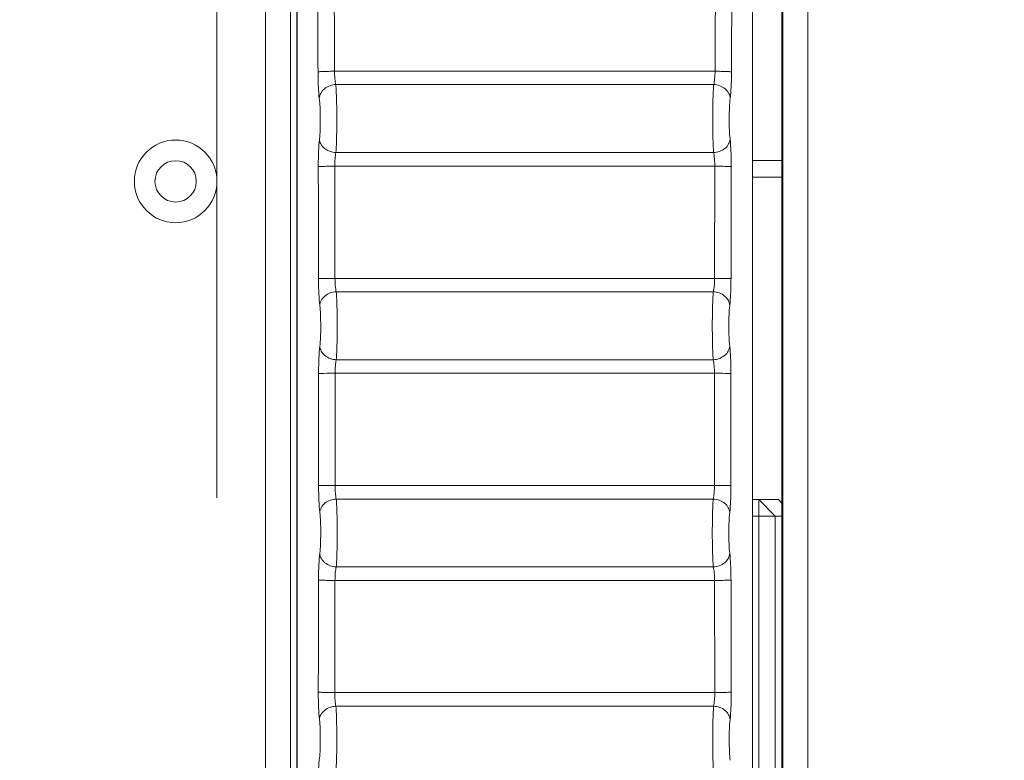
# Model space of a CAD drawing. Header units: centimetres. Extents: x -21 to 21, y -29.7 to 29.7.
# Tile 59 of 93: x 2.9 to 4, y -10.6 to -9.7. Entities that reach past the tile are written whole.
import ezdxf

# ---------------------------------------------------------------- set-up
doc = ezdxf.new("R2010")
doc.units = ezdxf.units.CM
doc.header["$MEASUREMENT"] = 0

msp = doc.modelspace()

# ---------------------------------------------------------------- linework, layer by layer
at = {"color": 8, "lineweight": 5}
msp.add_open_spline([(-21.00035, -29.70651), (-21.00035, -29.70651), (20.99965, -29.70651), (20.99965, -29.70651), (20.99965, -29.70651), (20.99965, 29.69349), (20.99965, 29.69349), (20.99965, 29.69349), (-21.00035, 29.69349), (-21.00035, 29.69349), (-21.00035, 29.69349), (-21.00035, -29.70651), (-21.00035, -29.70651)], degree=3, knots=[0, 0, 0, 0, 0.25, 0.25, 0.25, 0.5, 0.5, 0.5, 0.75, 0.75, 0.75, 1, 1, 1, 1], dxfattribs=at)
at = {"lineweight": 5}
for points in [[(3.78009, -12.38587), (3.78009, -12.38587), (3.78009, -7.47812), (3.78009, -7.47812)], [(3.7801, -7.47812), (3.7801, -7.47812), (3.7801, -12.38587), (3.7801, -12.38587)], [(3.7813, -12.38467), (3.7813, -12.38467), (3.7813, -7.47932), (3.7813, -7.47932)], [(3.8113, -7.47932), (3.8113, -7.47932), (3.8113, -12.38467), (3.8113, -12.38467)], [(3.15533, -11.59215), (3.15533, -11.59215), (3.15533, -7.67215), (3.15533, -7.67215)], [(3.18533, -7.67215), (3.18533, -7.67215), (3.18533, -11.59215), (3.18533, -11.59215)], [(3.19326, -11.58101), (3.19326, -11.58101), (3.19326, -8.83329), (3.19326, -8.83329)], [(3.19333, -8.83329), (3.19333, -8.83329), (3.19333, -11.58101), (3.19333, -11.58101)], [(3.74438, -11.58101), (3.74438, -11.58101), (3.74438, -8.83329), (3.74438, -8.83329)], [(3.74445, -8.83329), (3.74445, -8.83329), (3.74445, -11.58101), (3.74445, -11.58101)], [(3.21816, -9.63941), (3.21837, -9.68455), (3.21854, -9.7297), (3.2187, -9.77485)], [(3.23809, -9.63839), (3.23809, -9.63839), (3.23862, -9.77406), (3.23862, -9.77406)], [(3.69909, -9.77406), (3.69909, -9.77406), (3.69963, -9.63839), (3.69963, -9.63839)], [(3.71901, -9.77485), (3.71917, -9.7297), (3.71935, -9.68455), (3.71955, -9.63941)], [(3.23862, -9.77406), (3.23862, -9.77406), (3.69909, -9.77406), (3.69909, -9.77406)], [(3.24023, -9.7901), (3.24023, -9.7901), (3.69749, -9.7901), (3.69749, -9.7901)], [(3.69734, -9.87228), (3.69734, -9.87228), (3.24037, -9.87228), (3.24037, -9.87228)], [(3.78009, -9.88215), (3.78009, -9.88215), (3.74445, -9.88215), (3.74445, -9.88215)], [(3.21904, -9.88947), (3.21915, -9.93459), (3.21924, -9.97972), (3.2193, -10.02485)], [(3.69875, -9.8889), (3.69875, -9.8889), (3.23896, -9.8889), (3.23896, -9.8889)], [(3.23896, -9.8889), (3.23896, -9.8889), (3.23923, -10.02451), (3.23923, -10.02451)], [(3.69848, -10.02451), (3.69848, -10.02451), (3.69875, -9.8889), (3.69875, -9.8889)], [(3.71841, -10.02484), (3.71847, -9.97972), (3.71856, -9.93459), (3.71867, -9.88947)], [(3.78009, -9.90215), (3.78009, -9.90215), (3.74445, -9.90215), (3.74445, -9.90215)], [(3.23923, -10.02451), (3.23923, -10.02451), (3.69848, -10.02451), (3.69848, -10.02451)], [(3.24077, -10.04074), (3.24077, -10.04074), (3.69695, -10.04074), (3.69695, -10.04074)], [(3.6969, -10.12292), (3.6969, -10.12292), (3.24082, -10.12292), (3.24082, -10.12292)], [(3.21943, -10.27484), (3.21946, -10.22971), (3.21946, -10.18459), (3.21943, -10.13947)], [(3.69837, -10.13935), (3.69837, -10.13935), (3.23934, -10.13935), (3.23934, -10.13935)], [(3.23936, -10.13935), (3.23936, -10.13935), (3.23936, -10.27496), (3.23936, -10.27496)], [(3.69835, -10.27496), (3.69835, -10.27496), (3.69835, -10.13935), (3.69835, -10.13935)], [(3.71828, -10.13947), (3.71826, -10.18459), (3.71826, -10.22971), (3.71828, -10.27484)], [(3.23934, -10.27496), (3.23934, -10.27496), (3.69837, -10.27496), (3.69837, -10.27496)], [(3.24082, -10.29139), (3.24082, -10.29139), (3.6969, -10.29139), (3.6969, -10.29139)], [(3.74445, -10.29215), (3.74445, -10.29215), (3.77579, -10.29215), (3.77579, -10.29215)], [(3.75204, -10.29215), (3.75204, -10.29215), (3.77203, -10.31215), (3.77203, -10.31215)], [(3.75204, -11.79215), (3.75204, -11.79215), (3.75204, -10.29215), (3.75204, -10.29215)], [(3.78009, -10.2963), (3.78009, -10.2963), (3.77579, -10.29215), (3.77579, -10.29215)], [(3.74445, -10.31215), (3.74445, -10.31215), (3.78009, -10.31215), (3.78009, -10.31215)], [(3.77203, -10.31215), (3.77203, -10.31215), (3.77203, -12.39428), (3.77203, -12.39428)], [(3.69695, -10.37356), (3.69695, -10.37356), (3.24077, -10.37356), (3.24077, -10.37356)], [(3.2193, -10.38946), (3.21924, -10.43459), (3.21915, -10.47971), (3.21904, -10.52484)], [(3.23923, -10.38979), (3.23923, -10.38979), (3.23896, -10.52541), (3.23896, -10.52541)], [(3.69848, -10.38979), (3.69848, -10.38979), (3.23923, -10.38979), (3.23923, -10.38979)], [(3.69875, -10.52541), (3.69875, -10.52541), (3.69848, -10.38979), (3.69848, -10.38979)], [(3.71867, -10.52484), (3.71856, -10.47971), (3.71847, -10.43459), (3.71841, -10.38946)], [(3.23896, -10.52541), (3.23896, -10.52541), (3.69875, -10.52541), (3.69875, -10.52541)], [(3.24037, -10.54203), (3.24037, -10.54203), (3.69734, -10.54203), (3.69734, -10.54203)]]:
    msp.add_open_spline(points, degree=3, dxfattribs=at)
for points, knots in [([(3.09646, -9.90719), (3.09646, -9.87958), (3.07407, -9.85719), (3.04646, -9.85719), (3.01885, -9.85719), (2.99646, -9.87958), (2.99646, -9.90719), (2.99646, -9.93481), (3.01885, -9.95719), (3.04646, -9.95719), (3.07407, -9.95719), (3.09646, -9.93481), (3.09646, -9.9072), (3.09646, -8.58192), (3.09646, -11.23247), (3.09646, -9.90719)], [0, 0, 0, 0, 0.25, 0.25, 0.25, 0.5, 0.5, 0.5, 0.75, 0.75, 0.75, 1, 1, 1, 1.00001, 1.00001, 1.00001, 1.00001]), ([(3.23862, -9.77406), (3.2363, -9.77407), (3.23398, -9.77409), (3.23166, -9.77413), (3.22949, -9.77417), (3.22732, -9.77422), (3.22515, -9.77431), (3.22429, -9.77435), (3.22343, -9.77439), (3.22256, -9.77443), (3.2219, -9.77447), (3.22124, -9.77451), (3.22059, -9.77457), (3.22016, -9.77461), (3.21974, -9.77465), (3.21931, -9.77471), (3.2191, -9.77473), (3.21889, -9.77476), (3.2187, -9.77484)], [0, 0, 0, 0, 0.1666667, 0.1666667, 0.1666667, 0.3333333, 0.3333333, 0.3333333, 0.5, 0.5, 0.5, 0.6666667, 0.6666667, 0.6666667, 0.8333333, 0.8333333, 0.8333333, 1, 1, 1, 1]), ([(3.2187, -9.77485), (3.21872, -9.78095), (3.21887, -9.78705), (3.21916, -9.79315), (3.21938, -9.79776), (3.21968, -9.80236), (3.2203, -9.80693)], [0, 0, 0, 0, 0.5, 0.5, 0.5, 1, 1, 1, 1]), ([(3.24023, -9.7901), (3.23961, -9.78786), (3.2393, -9.78553), (3.23908, -9.78321), (3.23879, -9.78017), (3.23864, -9.77712), (3.23862, -9.77406)], [0, 0, 0, 0, 0.5, 0.5, 0.5, 1, 1, 1, 1]), ([(3.69909, -9.77406), (3.69907, -9.77712), (3.69893, -9.78017), (3.69863, -9.78321), (3.69841, -9.78553), (3.6981, -9.78786), (3.69749, -9.7901)], [0, 0, 0, 0, 0.5, 0.5, 0.5, 1, 1, 1, 1]), ([(3.69919, -9.77406), (3.70151, -9.77407), (3.70382, -9.7741), (3.70613, -9.77414), (3.70829, -9.77417), (3.71045, -9.77423), (3.7126, -9.77431), (3.71346, -9.77435), (3.71432, -9.77439), (3.71518, -9.77443), (3.71583, -9.77447), (3.71649, -9.77451), (3.71714, -9.77457), (3.71756, -9.77461), (3.71798, -9.77465), (3.71841, -9.77471), (3.71861, -9.77473), (3.71883, -9.77476), (3.71901, -9.77484)], [0, 0, 0, 0, 0.1666667, 0.1666667, 0.1666667, 0.3333333, 0.3333333, 0.3333333, 0.5, 0.5, 0.5, 0.6666667, 0.6666667, 0.6666667, 0.8333333, 0.8333333, 0.8333333, 1, 1, 1, 1]), ([(3.71741, -9.80692), (3.71803, -9.80235), (3.71833, -9.79775), (3.71856, -9.79314), (3.71885, -9.78705), (3.71899, -9.78095), (3.71901, -9.77485)], [0, 0, 0, 0, 0.5, 0.5, 0.5, 1, 1, 1, 1]), ([(3.24023, -9.7901), (3.23532, -9.7903), (3.23026, -9.79211), (3.22646, -9.7953), (3.2246, -9.79685), (3.22305, -9.79874), (3.22196, -9.80089), (3.22101, -9.80276), (3.22042, -9.80484), (3.2203, -9.80692)], [0, 0, 0, 0, 0.3333333, 0.3333333, 0.3333333, 0.6666667, 0.6666667, 0.6666667, 1, 1, 1, 1]), ([(3.24023, -9.7901), (3.2407, -9.79587), (3.24092, -9.80166), (3.24109, -9.80745), (3.24131, -9.81512), (3.24141, -9.82279), (3.24143, -9.83046), (3.24144, -9.83826), (3.24136, -9.84605), (3.24117, -9.85385), (3.24102, -9.86), (3.2408, -9.86614), (3.24037, -9.87228)], [0, 0, 0, 0, 0.25, 0.25, 0.25, 0.5, 0.5, 0.5, 0.75, 0.75, 0.75, 1, 1, 1, 1]), ([(3.69734, -9.87228), (3.69691, -9.86614), (3.69669, -9.86), (3.69654, -9.85385), (3.69635, -9.84605), (3.69627, -9.83826), (3.69628, -9.83046), (3.6963, -9.82279), (3.69641, -9.81512), (3.69662, -9.80745), (3.69679, -9.80166), (3.69702, -9.79587), (3.69749, -9.7901)], [0, 0, 0, 0, 0.25, 0.25, 0.25, 0.5, 0.5, 0.5, 0.75, 0.75, 0.75, 1, 1, 1, 1]), ([(3.69749, -9.7901), (3.70239, -9.7903), (3.70745, -9.79211), (3.71125, -9.7953), (3.71311, -9.79685), (3.71466, -9.79874), (3.71575, -9.80089), (3.7167, -9.80276), (3.71729, -9.80484), (3.71741, -9.80692)], [0, 0, 0, 0, 0.3333333, 0.3333333, 0.3333333, 0.6666667, 0.6666667, 0.6666667, 1, 1, 1, 1]), ([(3.2203, -9.80693), (3.22077, -9.81038), (3.221, -9.81385), (3.22116, -9.81733), (3.22138, -9.82193), (3.22149, -9.82653), (3.2215, -9.83113), (3.22152, -9.83581), (3.22144, -9.84049), (3.22125, -9.84517), (3.2211, -9.84886), (3.22088, -9.85255), (3.22045, -9.85622)], [0, 0, 0, 0, 0.25, 0.25, 0.25, 0.5, 0.5, 0.5, 0.75, 0.75, 0.75, 1, 1, 1, 1]), ([(3.71726, -9.85623), (3.71683, -9.85256), (3.71662, -9.84887), (3.71647, -9.84517), (3.71628, -9.8405), (3.71619, -9.83582), (3.71621, -9.83114), (3.71622, -9.82653), (3.71633, -9.82193), (3.71655, -9.81733), (3.71671, -9.81385), (3.71694, -9.81037), (3.71741, -9.80692)], [0, 0, 0, 0, 0.25, 0.25, 0.25, 0.5, 0.5, 0.5, 0.75, 0.75, 0.75, 1, 1, 1, 1]), ([(3.22045, -9.85622), (3.21988, -9.86108), (3.21959, -9.86597), (3.21939, -9.87086), (3.21913, -9.87706), (3.21902, -9.88326), (3.21904, -9.88947)], [0, 0, 0, 0, 0.5, 0.5, 0.5, 1, 1, 1, 1]), ([(3.24037, -9.87228), (3.23795, -9.87217), (3.23554, -9.87172), (3.23324, -9.87092), (3.23086, -9.87008), (3.2286, -9.86888), (3.22664, -9.86729), (3.22482, -9.86582), (3.22324, -9.86404), (3.22213, -9.86197), (3.22118, -9.8602), (3.22058, -9.85822), (3.22045, -9.85623)], [0, 0, 0, 0, 0.25, 0.25, 0.25, 0.5, 0.5, 0.5, 0.75, 0.75, 0.75, 1, 1, 1, 1]), ([(3.69734, -9.87228), (3.69976, -9.87217), (3.70218, -9.87172), (3.70447, -9.87092), (3.70686, -9.87008), (3.70911, -9.86888), (3.71108, -9.86729), (3.7129, -9.86582), (3.71447, -9.86404), (3.71558, -9.86197), (3.71653, -9.8602), (3.71714, -9.85822), (3.71726, -9.85623)], [0, 0, 0, 0, 0.25, 0.25, 0.25, 0.5, 0.5, 0.5, 0.75, 0.75, 0.75, 1, 1, 1, 1]), ([(3.71867, -9.88947), (3.71869, -9.88326), (3.71858, -9.87706), (3.71833, -9.87086), (3.71813, -9.86597), (3.71784, -9.86108), (3.71726, -9.85623)], [0, 0, 0, 0, 0.5, 0.5, 0.5, 1, 1, 1, 1]), ([(3.23896, -9.8889), (3.23895, -9.8858), (3.23906, -9.88269), (3.23931, -9.87959), (3.23951, -9.87713), (3.23981, -9.87468), (3.24037, -9.87228)], [0, 0, 0, 0, 0.5, 0.5, 0.5, 1, 1, 1, 1]), ([(3.69734, -9.87228), (3.69791, -9.87468), (3.6982, -9.87713), (3.6984, -9.87959), (3.69866, -9.88269), (3.69877, -9.8858), (3.69875, -9.8889)], [0, 0, 0, 0, 0.5, 0.5, 0.5, 1, 1, 1, 1]), ([(3.07146, -9.90719), (3.07146, -9.89339), (3.06027, -9.88219), (3.04646, -9.88219), (3.03265, -9.88219), (3.02146, -9.89339), (3.02146, -9.90719), (3.02146, -9.921), (3.03265, -9.93219), (3.04646, -9.93219), (3.06027, -9.93219), (3.07146, -9.921), (3.07146, -9.90719)], [0, 0, 0, 0, 0.25, 0.25, 0.25, 0.5, 0.5, 0.5, 0.75, 0.75, 0.75, 1, 1, 1, 1]), ([(3.23886, -9.8889), (3.23654, -9.88891), (3.23423, -9.88892), (3.23191, -9.88895), (3.22976, -9.88898), (3.2276, -9.88902), (3.22544, -9.88908), (3.22459, -9.88911), (3.22373, -9.88914), (3.22287, -9.88917), (3.22222, -9.8892), (3.22156, -9.88923), (3.22091, -9.88927), (3.22049, -9.8893), (3.22007, -9.88934), (3.21965, -9.88937), (3.21944, -9.88939), (3.21923, -9.88941), (3.21904, -9.88947)], [0, 0, 0, 0, 0.1666667, 0.1666667, 0.1666667, 0.3333333, 0.3333333, 0.3333333, 0.5, 0.5, 0.5, 0.6666667, 0.6666667, 0.6666667, 0.8333333, 0.8333333, 0.8333333, 1, 1, 1, 1]), ([(3.69875, -9.8889), (3.70107, -9.8889), (3.7034, -9.88892), (3.70572, -9.88895), (3.70789, -9.88898), (3.71006, -9.88902), (3.71222, -9.88908), (3.71309, -9.88911), (3.71395, -9.88914), (3.71482, -9.88917), (3.71547, -9.8892), (3.71613, -9.88922), (3.71679, -9.88927), (3.71721, -9.8893), (3.71764, -9.88934), (3.71806, -9.88937), (3.71827, -9.88939), (3.71848, -9.88941), (3.71867, -9.88947)], [0, 0, 0, 0, 0.1666667, 0.1666667, 0.1666667, 0.3333333, 0.3333333, 0.3333333, 0.5, 0.5, 0.5, 0.6666667, 0.6666667, 0.6666667, 0.8333333, 0.8333333, 0.8333333, 1, 1, 1, 1]), ([(3.23923, -10.02451), (3.23691, -10.02451), (3.23459, -10.02453), (3.23227, -10.02454), (3.2301, -10.02455), (3.22793, -10.02456), (3.22576, -10.02462), (3.22424, -10.02465), (3.22272, -10.02471), (3.22119, -10.02472), (3.22056, -10.02473), (3.21993, -10.02472), (3.2193, -10.02484)], [0, 0, 0, 0, 0.25, 0.25, 0.25, 0.5, 0.5, 0.5, 0.75, 0.75, 0.75, 1, 1, 1, 1]), ([(3.2193, -10.02485), (3.21931, -10.03098), (3.21945, -10.03711), (3.21973, -10.04324), (3.21994, -10.04795), (3.22024, -10.05265), (3.22084, -10.05732)], [0, 0, 0, 0, 0.5, 0.5, 0.5, 1, 1, 1, 1]), ([(3.24077, -10.04074), (3.24017, -10.03845), (3.23987, -10.03608), (3.23965, -10.03371), (3.23937, -10.03065), (3.23924, -10.02758), (3.23923, -10.02451)], [0, 0, 0, 0, 0.5, 0.5, 0.5, 1, 1, 1, 1]), ([(3.69848, -10.02451), (3.69848, -10.02758), (3.69834, -10.03065), (3.69806, -10.03371), (3.69785, -10.03608), (3.69754, -10.03845), (3.69695, -10.04074)], [0, 0, 0, 0, 0.5, 0.5, 0.5, 1, 1, 1, 1]), ([(3.69859, -10.02451), (3.7009, -10.02451), (3.70321, -10.02453), (3.70553, -10.02454), (3.70768, -10.02455), (3.70984, -10.02456), (3.712, -10.02462), (3.71351, -10.02465), (3.71501, -10.02471), (3.71653, -10.02472), (3.71716, -10.02473), (3.71779, -10.02472), (3.71841, -10.02484)], [0, 0, 0, 0, 0.25, 0.25, 0.25, 0.5, 0.5, 0.5, 0.75, 0.75, 0.75, 1, 1, 1, 1]), ([(3.71687, -10.05731), (3.71747, -10.05264), (3.71777, -10.04794), (3.71799, -10.04324), (3.71826, -10.03711), (3.7184, -10.03098), (3.71841, -10.02484)], [0, 0, 0, 0, 0.5, 0.5, 0.5, 1, 1, 1, 1]), ([(3.24077, -10.04074), (3.23588, -10.04094), (3.23083, -10.04272), (3.22701, -10.04587), (3.22516, -10.0474), (3.22361, -10.04925), (3.22251, -10.05137), (3.22156, -10.05321), (3.22096, -10.05525), (3.22084, -10.05731)], [0, 0, 0, 0, 0.3333333, 0.3333333, 0.3333333, 0.6666667, 0.6666667, 0.6666667, 1, 1, 1, 1]), ([(3.24077, -10.04074), (3.24122, -10.04664), (3.24145, -10.05255), (3.24161, -10.05846), (3.24182, -10.06617), (3.24192, -10.07388), (3.24192, -10.08159), (3.24192, -10.08934), (3.24183, -10.09709), (3.24163, -10.10485), (3.24148, -10.11087), (3.24126, -10.1169), (3.24082, -10.12292)], [0, 0, 0, 0, 0.25, 0.25, 0.25, 0.5, 0.5, 0.5, 0.75, 0.75, 0.75, 1, 1, 1, 1]), ([(3.6969, -10.12292), (3.69645, -10.1169), (3.69623, -10.11087), (3.69608, -10.10485), (3.69588, -10.09709), (3.69579, -10.08934), (3.69579, -10.08159), (3.6958, -10.07388), (3.6959, -10.06617), (3.69611, -10.05846), (3.69627, -10.05255), (3.69649, -10.04664), (3.69695, -10.04074)], [0, 0, 0, 0, 0.25, 0.25, 0.25, 0.5, 0.5, 0.5, 0.75, 0.75, 0.75, 1, 1, 1, 1]), ([(3.69695, -10.04074), (3.70184, -10.04094), (3.70689, -10.04272), (3.7107, -10.04587), (3.71255, -10.0474), (3.71411, -10.04925), (3.7152, -10.05137), (3.71615, -10.05321), (3.71675, -10.05525), (3.71687, -10.05731)], [0, 0, 0, 0, 0.3333333, 0.3333333, 0.3333333, 0.6666667, 0.6666667, 0.6666667, 1, 1, 1, 1]), ([(3.22084, -10.05732), (3.2213, -10.06084), (3.22152, -10.06438), (3.22168, -10.06793), (3.22189, -10.07256), (3.22199, -10.07719), (3.222, -10.08181), (3.222, -10.08647), (3.22191, -10.09112), (3.22171, -10.09577), (3.22156, -10.09939), (3.22134, -10.10301), (3.22089, -10.1066)], [0, 0, 0, 0, 0.25, 0.25, 0.25, 0.5, 0.5, 0.5, 0.75, 0.75, 0.75, 1, 1, 1, 1]), ([(3.71682, -10.10661), (3.71638, -10.10302), (3.71616, -10.09939), (3.716, -10.09577), (3.7158, -10.09112), (3.71571, -10.08647), (3.71572, -10.08182), (3.71572, -10.07719), (3.71582, -10.07256), (3.71603, -10.06793), (3.71619, -10.06438), (3.71641, -10.06083), (3.71687, -10.05731)], [0, 0, 0, 0, 0.25, 0.25, 0.25, 0.5, 0.5, 0.5, 0.75, 0.75, 0.75, 1, 1, 1, 1]), ([(3.22089, -10.1066), (3.2203, -10.11137), (3.22001, -10.11616), (3.2198, -10.12096), (3.21954, -10.12713), (3.21941, -10.1333), (3.21942, -10.13947)], [0, 0, 0, 0, 0.5, 0.5, 0.5, 1, 1, 1, 1]), ([(3.24082, -10.12292), (3.23839, -10.12282), (3.23597, -10.12236), (3.23368, -10.12154), (3.23129, -10.1207), (3.22903, -10.11947), (3.22707, -10.11786), (3.22524, -10.11637), (3.22367, -10.11455), (3.22257, -10.11245), (3.22162, -10.11064), (3.22102, -10.10863), (3.22089, -10.10661)], [0, 0, 0, 0, 0.25, 0.25, 0.25, 0.5, 0.5, 0.5, 0.75, 0.75, 0.75, 1, 1, 1, 1]), ([(3.6969, -10.12292), (3.69932, -10.12282), (3.70174, -10.12236), (3.70403, -10.12154), (3.70642, -10.1207), (3.70868, -10.11947), (3.71064, -10.11786), (3.71247, -10.11637), (3.71404, -10.11455), (3.71514, -10.11245), (3.71609, -10.11064), (3.7167, -10.10863), (3.71682, -10.10661)], [0, 0, 0, 0, 0.25, 0.25, 0.25, 0.5, 0.5, 0.5, 0.75, 0.75, 0.75, 1, 1, 1, 1]), ([(3.71829, -10.13947), (3.7183, -10.1333), (3.71817, -10.12713), (3.71791, -10.12097), (3.7177, -10.11617), (3.71741, -10.11137), (3.71682, -10.10661)], [0, 0, 0, 0, 0.5, 0.5, 0.5, 1, 1, 1, 1]), ([(3.23934, -10.13935), (3.23934, -10.13626), (3.23946, -10.13318), (3.23973, -10.1301), (3.23994, -10.12768), (3.24024, -10.12527), (3.24081, -10.12292)], [0, 0, 0, 0, 0.5, 0.5, 0.5, 1, 1, 1, 1]), ([(3.6969, -10.12292), (3.69748, -10.12527), (3.69778, -10.12768), (3.69798, -10.13009), (3.69825, -10.13317), (3.69837, -10.13626), (3.69837, -10.13935)], [0, 0, 0, 0, 0.5, 0.5, 0.5, 1, 1, 1, 1]), ([(3.23924, -10.13935), (3.23477, -10.13935), (3.2303, -10.13934), (3.22583, -10.13939), (3.22432, -10.1394), (3.22281, -10.13942), (3.22129, -10.13942), (3.22067, -10.13943), (3.22004, -10.13942), (3.21942, -10.13947)], [0, 0, 0, 0, 0.3333333, 0.3333333, 0.3333333, 0.6666667, 0.6666667, 0.6666667, 1, 1, 1, 1]), ([(3.69837, -10.13935), (3.70286, -10.13935), (3.70735, -10.13934), (3.71184, -10.13938), (3.71336, -10.1394), (3.71488, -10.13942), (3.71641, -10.13942), (3.71704, -10.13943), (3.71767, -10.13942), (3.71829, -10.13947)], [0, 0, 0, 0, 0.3333333, 0.3333333, 0.3333333, 0.6666667, 0.6666667, 0.6666667, 1, 1, 1, 1]), ([(3.21942, -10.27484), (3.21941, -10.28101), (3.21954, -10.28717), (3.2198, -10.29334), (3.22001, -10.29814), (3.22031, -10.30294), (3.22089, -10.3077)], [0, 0, 0, 0, 0.5, 0.5, 0.5, 1, 1, 1, 1]), ([(3.23934, -10.27496), (3.23485, -10.27496), (3.23036, -10.27497), (3.22587, -10.27492), (3.22435, -10.2749), (3.22283, -10.27488), (3.22131, -10.27488), (3.22068, -10.27488), (3.22005, -10.27488), (3.21942, -10.27484)], [0, 0, 0, 0, 0.3333333, 0.3333333, 0.3333333, 0.6666667, 0.6666667, 0.6666667, 1, 1, 1, 1]), ([(3.24082, -10.29139), (3.24024, -10.28904), (3.23994, -10.28662), (3.23973, -10.28421), (3.23946, -10.28113), (3.23934, -10.27805), (3.23934, -10.27496)], [0, 0, 0, 0, 0.5, 0.5, 0.5, 1, 1, 1, 1]), ([(3.69837, -10.27496), (3.69837, -10.27805), (3.69825, -10.28113), (3.69798, -10.28421), (3.69778, -10.28662), (3.69748, -10.28904), (3.6969, -10.29139)], [0, 0, 0, 0, 0.5, 0.5, 0.5, 1, 1, 1, 1]), ([(3.69847, -10.27496), (3.70294, -10.27496), (3.70742, -10.27496), (3.71188, -10.27492), (3.7134, -10.2749), (3.71491, -10.27488), (3.71642, -10.27488), (3.71704, -10.27488), (3.71767, -10.27488), (3.71829, -10.27484)], [0, 0, 0, 0, 0.3333333, 0.3333333, 0.3333333, 0.6666667, 0.6666667, 0.6666667, 1, 1, 1, 1]), ([(3.71682, -10.30769), (3.71741, -10.30293), (3.7177, -10.29813), (3.71791, -10.29334), (3.71817, -10.28717), (3.7183, -10.281), (3.71829, -10.27484)], [0, 0, 0, 0, 0.5, 0.5, 0.5, 1, 1, 1, 1]), ([(3.24082, -10.29139), (3.23839, -10.29149), (3.23597, -10.29195), (3.23368, -10.29276), (3.23129, -10.29361), (3.22903, -10.29484), (3.22707, -10.29644), (3.22524, -10.29794), (3.22367, -10.29976), (3.22257, -10.30185), (3.22162, -10.30366), (3.22102, -10.30567), (3.22089, -10.30769)], [0, 0, 0, 0, 0.25, 0.25, 0.25, 0.5, 0.5, 0.5, 0.75, 0.75, 0.75, 1, 1, 1, 1]), ([(3.24082, -10.29139), (3.24126, -10.2974), (3.24148, -10.30343), (3.24163, -10.30946), (3.24183, -10.31721), (3.24192, -10.32496), (3.24192, -10.33272), (3.24192, -10.34043), (3.24182, -10.34814), (3.24161, -10.35585), (3.24145, -10.36176), (3.24122, -10.36767), (3.24077, -10.37356)], [0, 0, 0, 0, 0.25, 0.25, 0.25, 0.5, 0.5, 0.5, 0.75, 0.75, 0.75, 1, 1, 1, 1]), ([(3.69695, -10.37356), (3.69649, -10.36767), (3.69627, -10.36176), (3.69611, -10.35585), (3.6959, -10.34814), (3.6958, -10.34043), (3.69579, -10.33272), (3.69579, -10.32496), (3.69588, -10.31721), (3.69608, -10.30946), (3.69623, -10.30343), (3.69645, -10.2974), (3.6969, -10.29139)], [0, 0, 0, 0, 0.25, 0.25, 0.25, 0.5, 0.5, 0.5, 0.75, 0.75, 0.75, 1, 1, 1, 1]), ([(3.6969, -10.29139), (3.69932, -10.29149), (3.70174, -10.29195), (3.70403, -10.29276), (3.70642, -10.29361), (3.70868, -10.29484), (3.71064, -10.29644), (3.71247, -10.29794), (3.71404, -10.29976), (3.71514, -10.30185), (3.71609, -10.30366), (3.7167, -10.30567), (3.71682, -10.30769)], [0, 0, 0, 0, 0.25, 0.25, 0.25, 0.5, 0.5, 0.5, 0.75, 0.75, 0.75, 1, 1, 1, 1]), ([(3.22089, -10.3077), (3.22134, -10.3113), (3.22156, -10.31491), (3.22171, -10.31853), (3.22191, -10.32319), (3.222, -10.32784), (3.222, -10.33249), (3.22199, -10.33712), (3.22189, -10.34175), (3.22168, -10.34637), (3.22152, -10.34992), (3.2213, -10.35347), (3.22084, -10.35699)], [0, 0, 0, 0, 0.25, 0.25, 0.25, 0.5, 0.5, 0.5, 0.75, 0.75, 0.75, 1, 1, 1, 1]), ([(3.71687, -10.357), (3.71641, -10.35347), (3.71619, -10.34992), (3.71603, -10.34637), (3.71582, -10.34175), (3.71572, -10.33712), (3.71572, -10.3325), (3.71571, -10.32784), (3.7158, -10.32319), (3.716, -10.31853), (3.71616, -10.31491), (3.71638, -10.31129), (3.71682, -10.30769)], [0, 0, 0, 0, 0.25, 0.25, 0.25, 0.5, 0.5, 0.5, 0.75, 0.75, 0.75, 1, 1, 1, 1]), ([(3.22084, -10.35699), (3.22024, -10.36166), (3.21994, -10.36636), (3.21973, -10.37106), (3.21945, -10.37719), (3.21931, -10.38332), (3.2193, -10.38946)], [0, 0, 0, 0, 0.5, 0.5, 0.5, 1, 1, 1, 1]), ([(3.24077, -10.37356), (3.23588, -10.37336), (3.23083, -10.37159), (3.22701, -10.36843), (3.22516, -10.36691), (3.22361, -10.36506), (3.22251, -10.36293), (3.22156, -10.36109), (3.22096, -10.35905), (3.22084, -10.357)], [0, 0, 0, 0, 0.3333333, 0.3333333, 0.3333333, 0.6666667, 0.6666667, 0.6666667, 1, 1, 1, 1]), ([(3.69695, -10.37356), (3.70184, -10.37336), (3.70689, -10.37159), (3.7107, -10.36843), (3.71255, -10.36691), (3.71411, -10.36506), (3.7152, -10.36293), (3.71615, -10.36109), (3.71675, -10.35905), (3.71687, -10.357)], [0, 0, 0, 0, 0.3333333, 0.3333333, 0.3333333, 0.6666667, 0.6666667, 0.6666667, 1, 1, 1, 1]), ([(3.71841, -10.38946), (3.7184, -10.38333), (3.71826, -10.3772), (3.71799, -10.37107), (3.71777, -10.36636), (3.71747, -10.36166), (3.71687, -10.357)], [0, 0, 0, 0, 0.5, 0.5, 0.5, 1, 1, 1, 1]), ([(3.23923, -10.38979), (3.23924, -10.38672), (3.23937, -10.38366), (3.23965, -10.3806), (3.23987, -10.37823), (3.24017, -10.37586), (3.24077, -10.37356)], [0, 0, 0, 0, 0.5, 0.5, 0.5, 1, 1, 1, 1]), ([(3.69695, -10.37356), (3.69754, -10.37586), (3.69784, -10.37823), (3.69806, -10.3806), (3.69834, -10.38366), (3.69847, -10.38672), (3.69848, -10.38979)], [0, 0, 0, 0, 0.5, 0.5, 0.5, 1, 1, 1, 1]), ([(3.23913, -10.38979), (3.23681, -10.38979), (3.2345, -10.38978), (3.23219, -10.38976), (3.23003, -10.38975), (3.22787, -10.38974), (3.22572, -10.38969), (3.22421, -10.38965), (3.2227, -10.38959), (3.22118, -10.38958), (3.22055, -10.38958), (3.21992, -10.38958), (3.2193, -10.38947)], [0, 0, 0, 0, 0.25, 0.25, 0.25, 0.5, 0.5, 0.5, 0.75, 0.75, 0.75, 1, 1, 1, 1]), ([(3.69848, -10.38979), (3.7008, -10.38979), (3.70312, -10.38978), (3.70545, -10.38976), (3.70762, -10.38975), (3.70979, -10.38974), (3.71195, -10.38969), (3.71347, -10.38965), (3.71499, -10.38959), (3.71652, -10.38958), (3.71715, -10.38958), (3.71779, -10.38958), (3.71841, -10.38947)], [0, 0, 0, 0, 0.25, 0.25, 0.25, 0.5, 0.5, 0.5, 0.75, 0.75, 0.75, 1, 1, 1, 1]), ([(3.21904, -10.52484), (3.21902, -10.53104), (3.21913, -10.53725), (3.21939, -10.54345), (3.21959, -10.54834), (3.21988, -10.55323), (3.22045, -10.55809)], [0, 0, 0, 0, 0.5, 0.5, 0.5, 1, 1, 1, 1]), ([(3.23896, -10.52541), (3.23664, -10.5254), (3.23432, -10.52538), (3.232, -10.52535), (3.22983, -10.52532), (3.22766, -10.52529), (3.22549, -10.52522), (3.22462, -10.5252), (3.22376, -10.52517), (3.2229, -10.52513), (3.22224, -10.52511), (3.22158, -10.52508), (3.22093, -10.52503), (3.2205, -10.52501), (3.22008, -10.52497), (3.21965, -10.52493), (3.21944, -10.52491), (3.21923, -10.5249), (3.21904, -10.52483)], [0, 0, 0, 0, 0.1666667, 0.1666667, 0.1666667, 0.3333333, 0.3333333, 0.3333333, 0.5, 0.5, 0.5, 0.6666667, 0.6666667, 0.6666667, 0.8333333, 0.8333333, 0.8333333, 1, 1, 1, 1]), ([(3.24037, -10.54203), (3.23981, -10.53963), (3.23951, -10.53717), (3.23931, -10.53471), (3.23906, -10.53161), (3.23895, -10.52851), (3.23896, -10.52541)], [0, 0, 0, 0, 0.5, 0.5, 0.5, 1, 1, 1, 1]), ([(3.69875, -10.52541), (3.69877, -10.52851), (3.69866, -10.53161), (3.6984, -10.53471), (3.6982, -10.53717), (3.69791, -10.53963), (3.69734, -10.54203)], [0, 0, 0, 0, 0.5, 0.5, 0.5, 1, 1, 1, 1]), ([(3.69885, -10.52541), (3.70117, -10.5254), (3.70348, -10.52538), (3.7058, -10.52535), (3.70795, -10.52532), (3.71011, -10.52528), (3.71227, -10.52522), (3.71313, -10.5252), (3.71398, -10.52517), (3.71484, -10.52513), (3.7155, -10.52511), (3.71615, -10.52508), (3.7168, -10.52503), (3.71722, -10.525), (3.71764, -10.52497), (3.71807, -10.52493), (3.71827, -10.52491), (3.71848, -10.5249), (3.71867, -10.52483)], [0, 0, 0, 0, 0.1666667, 0.1666667, 0.1666667, 0.3333333, 0.3333333, 0.3333333, 0.5, 0.5, 0.5, 0.6666667, 0.6666667, 0.6666667, 0.8333333, 0.8333333, 0.8333333, 1, 1, 1, 1]), ([(3.71726, -10.55808), (3.71784, -10.55322), (3.71813, -10.54833), (3.71833, -10.54344), (3.71858, -10.53724), (3.71869, -10.53104), (3.71867, -10.52484)], [0, 0, 0, 0, 0.5, 0.5, 0.5, 1, 1, 1, 1]), ([(3.24037, -10.54203), (3.23795, -10.54213), (3.23554, -10.54258), (3.23324, -10.54339), (3.23086, -10.54422), (3.2286, -10.54543), (3.22664, -10.54701), (3.22482, -10.54848), (3.22324, -10.55027), (3.22213, -10.55233), (3.22118, -10.55411), (3.22058, -10.55609), (3.22045, -10.55808)], [0, 0, 0, 0, 0.25, 0.25, 0.25, 0.5, 0.5, 0.5, 0.75, 0.75, 0.75, 1, 1, 1, 1]), ([(3.24037, -10.54203), (3.2408, -10.54816), (3.24102, -10.55431), (3.24117, -10.56045), (3.24136, -10.56825), (3.24144, -10.57605), (3.24143, -10.58385), (3.24141, -10.59151), (3.24131, -10.59918), (3.24109, -10.60685), (3.24092, -10.61264), (3.2407, -10.61843), (3.24023, -10.6242)], [0, 0, 0, 0, 0.25, 0.25, 0.25, 0.5, 0.5, 0.5, 0.75, 0.75, 0.75, 1, 1, 1, 1]), ([(3.69749, -10.6242), (3.69702, -10.61843), (3.69679, -10.61264), (3.69662, -10.60685), (3.69641, -10.59918), (3.6963, -10.59151), (3.69628, -10.58385), (3.69627, -10.57605), (3.69635, -10.56825), (3.69654, -10.56045), (3.69669, -10.55431), (3.69691, -10.54816), (3.69734, -10.54203)], [0, 0, 0, 0, 0.25, 0.25, 0.25, 0.5, 0.5, 0.5, 0.75, 0.75, 0.75, 1, 1, 1, 1]), ([(3.69734, -10.54203), (3.69976, -10.54213), (3.70218, -10.54258), (3.70447, -10.54339), (3.70686, -10.54422), (3.70911, -10.54543), (3.71108, -10.54701), (3.7129, -10.54848), (3.71447, -10.55027), (3.71558, -10.55233), (3.71653, -10.55411), (3.71714, -10.55609), (3.71726, -10.55808)], [0, 0, 0, 0, 0.25, 0.25, 0.25, 0.5, 0.5, 0.5, 0.75, 0.75, 0.75, 1, 1, 1, 1]), ([(3.22045, -10.55809), (3.22088, -10.56175), (3.2211, -10.56544), (3.22125, -10.56913), (3.22144, -10.57381), (3.22152, -10.57849), (3.2215, -10.58317), (3.22149, -10.58777), (3.22138, -10.59237), (3.22116, -10.59697), (3.221, -10.60045), (3.22077, -10.60393), (3.2203, -10.60737)], [0, 0, 0, 0, 0.25, 0.25, 0.25, 0.5, 0.5, 0.5, 0.75, 0.75, 0.75, 1, 1, 1, 1]), ([(3.71741, -10.60738), (3.71694, -10.60393), (3.71671, -10.60045), (3.71655, -10.59698), (3.71633, -10.59238), (3.71622, -10.58777), (3.71621, -10.58317), (3.71619, -10.57849), (3.71628, -10.57381), (3.71647, -10.56913), (3.71662, -10.56544), (3.71683, -10.56175), (3.71726, -10.55808)], [0, 0, 0, 0, 0.25, 0.25, 0.25, 0.5, 0.5, 0.5, 0.75, 0.75, 0.75, 1, 1, 1, 1]), ([(3.2203, -10.60737), (3.21968, -10.61194), (3.21938, -10.61655), (3.21916, -10.62116), (3.21887, -10.62726), (3.21872, -10.63335), (3.2187, -10.63946)], [0, 0, 0, 0, 0.5, 0.5, 0.5, 1, 1, 1, 1])]:
    msp.add_open_spline(points, degree=3, knots=knots, dxfattribs=at)

doc.saveas('drawing.dxf')
